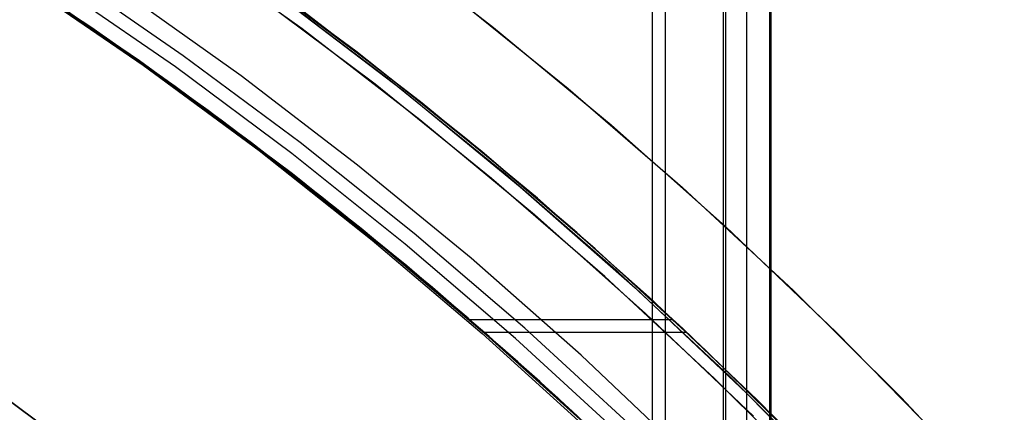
# Model space of a CAD drawing. Header units: millimetres. Extents: x 6038 to 7358, y -8545 to -7225.
# Tile 254 of 256: x 6737.14 to 6753.81, y -7832.61 to -7825.97. Entities that reach past the tile are written whole.
import ezdxf

# ---------------------------------------------------------------- set-up
doc = ezdxf.new("R2010")
doc.units = ezdxf.units.MM
doc.layers.add('color', color=7, linetype='Continuous')

msp = doc.modelspace()

# ---------------------------------------------------------------- linework, layer by layer
at = {"color": 7, "true_color": 0xffffff}
for p, q in [((6747.854, -7854.667, 80.275), (6747.854, -7224.667, 80.275)), ((6747.854, -7854.667, 80.275), (6747.854, -7224.667, 80.275)), ((6748.079, -7854.667, 80.3), (6748.079, -7224.667, 80.3)), ((6749.053, -7224.667, 79.525), (6749.053, -7854.667, 79.525)), ((6749.053, -7224.667, 79.525), (6749.053, -7854.667, 79.525)), ((6749.091, -7224.667, 74.916), (6749.091, -7854.667, 74.916)), ((6749.091, -7224.667, 74.916), (6749.091, -7854.667, 74.916)), ((6749.447, -7224.667, 77.82), (6749.447, -7854.667, 77.82)), ((6749.84, -7224.667, 76.115), (6749.84, -7854.667, 76.115)), ((6749.84, -7224.667, 76.115), (6749.84, -7854.667, 76.115)), ((6749.866, -7854.667, 75.89), (6749.866, -7224.667, 75.89)), ((6738.359, -7826.105, 67.912), (6736.339, -7824.774, 67.912)), ((6736.511, -7824.883, 56.049), (6738.552, -7826.237, 56.362)), ((6736.511, -7824.883, 56.049), (6738.552, -7826.237, 56.362)), ((6742.829, -7826.502, 56.423), (6740.889, -7825.067, 56.092)), ((6742.829, -7826.502, 56.423), (6740.889, -7825.067, 56.092)), ((6742.987, -7826.624, 47.975), (6740.957, -7825.116, 47.975)), ((6742.987, -7826.624, 89.35), (6740.957, -7825.116, 89.35)), ((6742.987, -7826.624, 47.975), (6740.957, -7825.116, 47.975)), ((6742.987, -7826.624, 89.35), (6740.957, -7825.116, 89.35)), ((6739.91, -7826.578, 88.605), (6737.881, -7825.177, 88.605)), ((6739.91, -7826.578, 88.605), (6737.881, -7825.177, 88.605)), ((6737.22, -7825.363, 78.833), (6739.23, -7826.74, 79.297)), ((6737.22, -7825.363, 78.833), (6739.23, -7826.74, 79.297)), ((6739.166, -7826.665, 48.739), (6737.226, -7825.347, 48.434)), ((6739.166, -7826.665, 48.739), (6737.226, -7825.347, 48.434)), ((6739.775, -7826.768, 89.031), (6737.751, -7825.371, 89.031)), ((6739.775, -7826.768, 89.031), (6737.751, -7825.371, 89.031)), ((6743.337, -7826.935, 80.245), (6741.287, -7825.387, 79.772)), ((6743.337, -7826.935, 80.245), (6741.287, -7825.387, 79.772)), ((6741.387, -7825.426, 48.453), (6743.239, -7826.818, 48.774)), ((6741.387, -7825.426, 48.453), (6743.239, -7826.818, 48.774)), ((6737.603, -7825.595, 46.475), (6739.618, -7826.986, 46.475)), ((6737.603, -7825.595, 89.35), (6739.618, -7826.986, 89.35)), ((6737.603, -7825.595, 46.475), (6739.618, -7826.986, 46.475)), ((6737.603, -7825.595, 89.35), (6739.618, -7826.986, 89.35)), ((6740.887, -7826.919, 46.475), (6738.861, -7825.479, 46.475)), ((6740.887, -7826.919, 46.475), (6738.861, -7825.479, 46.475)), ((6740.887, -7826.919, 46.475), (6738.861, -7825.479, 46.475)), ((6741.555, -7825.584, 72.112), (6743.612, -7827.153, 72.587)), ((6741.555, -7825.584, 72.112), (6743.612, -7827.153, 72.587)), ((6739.627, -7827.017, 88.1), (6737.719, -7825.697, 88.1)), ((6739.627, -7827.017, 88.1), (6737.719, -7825.697, 88.1)), ((6739.637, -7827.004, 88.1), (6737.728, -7825.683, 88.1)), ((6739.774, -7827.098, 71.7), (6737.745, -7825.69, 71.232)), ((6739.774, -7827.098, 71.7), (6737.745, -7825.69, 71.232)), ((6743.958, -7827.384, 68.662), (6741.956, -7825.844, 68.662)), ((6740.332, -7827.504, 67.912), (6738.359, -7826.105, 67.912)), ((6738.552, -7826.237, 56.362), (6739.557, -7826.942, 56.525)), ((6738.552, -7826.237, 56.362), (6739.557, -7826.942, 56.525)), ((6741.891, -7828.048, 88.605), (6739.91, -7826.578, 88.605)), ((6741.891, -7828.048, 88.605), (6739.91, -7826.578, 88.605)), ((6744.725, -7828.003, 56.77), (6742.829, -7826.502, 56.423)), ((6744.725, -7828.003, 56.77), (6742.829, -7826.502, 56.423)), ((6744.964, -7828.2, 47.975), (6742.987, -7826.624, 47.975)), ((6744.964, -7828.2, 89.35), (6742.987, -7826.624, 89.35)), ((6744.964, -7828.2, 47.975), (6742.987, -7826.624, 47.975)), ((6744.964, -7828.2, 89.35), (6742.987, -7826.624, 89.35)), ((6741.066, -7828.051, 49.059), (6739.166, -7826.665, 48.739)), ((6741.066, -7828.051, 49.059), (6739.166, -7826.665, 48.739)), ((6739.23, -7826.74, 79.297), (6741.194, -7828.185, 79.75)), ((6739.23, -7826.74, 79.297), (6741.194, -7828.185, 79.75)), ((6741.748, -7828.233, 89.031), (6739.775, -7826.768, 89.031)), ((6741.748, -7828.233, 89.031), (6739.775, -7826.768, 89.031)), ((6739.557, -7826.942, 56.525), (6740.551, -7827.666, 56.692)), ((6739.557, -7826.942, 56.525), (6740.551, -7827.666, 56.692)), ((6742.862, -7828.429, 46.475), (6740.887, -7826.919, 46.475)), ((6742.862, -7828.429, 46.475), (6740.887, -7826.919, 46.475)), ((6742.862, -7828.429, 46.475), (6740.887, -7826.919, 46.475)), ((6743.239, -7826.818, 48.774), (6745.049, -7828.271, 49.109)), ((6743.239, -7826.818, 48.774), (6745.049, -7828.271, 49.109)), ((6745.333, -7828.554, 80.706), (6743.337, -7826.935, 80.245)), ((6745.333, -7828.554, 80.706), (6743.337, -7826.935, 80.245)), ((6739.618, -7826.986, 46.475), (6741.584, -7828.446, 46.475)), ((6739.618, -7826.986, 89.35), (6741.584, -7828.446, 89.35)), ((6739.618, -7826.986, 46.475), (6741.584, -7828.446, 46.475)), ((6739.618, -7826.986, 89.35), (6741.584, -7828.446, 89.35)), ((6741.493, -7828.399, 88.1), (6739.627, -7827.017, 88.1)), ((6741.493, -7828.399, 88.1), (6739.627, -7827.017, 88.1)), ((6741.502, -7828.386, 88.1), (6739.637, -7827.004, 88.1)), ((6741.758, -7828.58, 72.159), (6739.774, -7827.098, 71.7)), ((6741.758, -7828.58, 72.159), (6739.774, -7827.098, 71.7)), ((6743.612, -7827.153, 72.587), (6745.615, -7828.795, 73.049)), ((6743.612, -7827.153, 72.587), (6745.615, -7828.795, 73.049)), ((6745.906, -7828.992, 68.662), (6743.958, -7827.384, 68.662)), ((6742.256, -7828.97, 67.912), (6740.332, -7827.504, 67.912)), ((6740.551, -7827.666, 56.692), (6741.533, -7828.407, 56.863)), ((6740.551, -7827.666, 56.692), (6741.533, -7828.407, 56.863)), ((6742.923, -7829.503, 49.394), (6741.066, -7828.051, 49.059)), ((6742.923, -7829.503, 49.394), (6741.066, -7828.051, 49.059)), ((6743.819, -7829.586, 88.605), (6741.891, -7828.048, 88.605)), ((6743.819, -7829.586, 88.605), (6741.891, -7828.048, 88.605)), ((6746.573, -7829.569, 57.131), (6744.725, -7828.003, 56.77)), ((6746.573, -7829.569, 57.131), (6744.725, -7828.003, 56.77)), ((6741.194, -7828.185, 79.75), (6743.109, -7829.699, 80.192)), ((6741.194, -7828.185, 79.75), (6743.109, -7829.699, 80.192)), ((6743.67, -7829.766, 89.031), (6741.748, -7828.233, 89.031)), ((6743.67, -7829.766, 89.031), (6741.748, -7828.233, 89.031)), ((6746.885, -7829.844, 47.975), (6744.964, -7828.2, 47.975)), ((6746.885, -7829.844, 89.35), (6744.964, -7828.2, 89.35)), ((6746.885, -7829.844, 47.975), (6744.964, -7828.2, 47.975)), ((6746.885, -7829.844, 89.35), (6744.964, -7828.2, 89.35)), ((6745.049, -7828.271, 49.109), (6746.816, -7829.782, 49.458)), ((6745.049, -7828.271, 49.109), (6746.816, -7829.782, 49.458)), ((6743.312, -7829.84, 88.1), (6741.493, -7828.399, 88.1)), ((6743.312, -7829.84, 88.1), (6741.493, -7828.399, 88.1)), ((6743.32, -7829.83, 88.1), (6741.502, -7828.386, 88.1)), ((6741.533, -7828.407, 56.863), (6742.504, -7829.166, 57.038)), ((6741.533, -7828.407, 56.863), (6742.504, -7829.166, 57.038)), ((6741.584, -7828.446, 46.475), (6743.499, -7829.973, 46.475)), ((6741.584, -7828.446, 89.35), (6743.499, -7829.973, 89.35)), ((6741.584, -7828.446, 46.475), (6743.499, -7829.973, 46.475)), ((6741.584, -7828.446, 89.35), (6743.499, -7829.973, 89.35)), ((6744.783, -7830.006, 46.475), (6742.862, -7828.429, 46.475)), ((6744.783, -7830.006, 46.475), (6742.862, -7828.429, 46.475)), ((6744.783, -7830.006, 46.475), (6742.862, -7828.429, 46.475)), ((6743.693, -7830.134, 72.605), (6741.758, -7828.58, 72.159)), ((6743.693, -7830.134, 72.605), (6741.758, -7828.58, 72.159)), ((6747.274, -7830.242, 81.154), (6745.333, -7828.554, 80.706)), ((6747.274, -7830.242, 81.154), (6745.333, -7828.554, 80.706)), ((6745.615, -7828.795, 73.049), (6747.561, -7830.507, 73.498)), ((6745.615, -7828.795, 73.049), (6747.561, -7830.507, 73.498)), ((6744.129, -7830.5, 67.912), (6742.256, -7828.97, 67.912)), ((6747.797, -7830.666, 68.662), (6745.906, -7828.992, 68.662)), ((6742.504, -7829.166, 57.038), (6743.462, -7829.943, 57.217)), ((6742.504, -7829.166, 57.038), (6743.462, -7829.943, 57.217)), ((6744.735, -7831.018, 49.744), (6742.923, -7829.503, 49.394)), ((6744.735, -7831.018, 49.744), (6742.923, -7829.503, 49.394)), ((6745.693, -7831.189, 88.605), (6743.819, -7829.586, 88.605)), ((6745.693, -7831.189, 88.605), (6743.819, -7829.586, 88.605)), ((6748.371, -7831.197, 57.507), (6746.573, -7829.569, 57.131)), ((6748.371, -7831.197, 57.507), (6746.573, -7829.569, 57.131)), ((6743.109, -7829.699, 80.192), (6744.973, -7831.277, 80.623)), ((6743.109, -7829.699, 80.192), (6744.973, -7831.277, 80.623)), ((6745.538, -7831.364, 89.031), (6743.67, -7829.766, 89.031)), ((6745.538, -7831.364, 89.031), (6743.67, -7829.766, 89.031)), ((6746.816, -7829.782, 49.458), (6748.535, -7831.351, 49.82)), ((6746.816, -7829.782, 49.458), (6748.535, -7831.351, 49.82)), ((6745.084, -7831.339, 88.1), (6743.312, -7829.84, 88.1)), ((6745.084, -7831.339, 88.1), (6743.312, -7829.84, 88.1)), ((6745.09, -7831.331, 88.1), (6743.32, -7829.83, 88.1)), ((6743.462, -7829.943, 57.217), (6744.408, -7830.737, 57.401)), ((6743.462, -7829.943, 57.217), (6744.408, -7830.737, 57.401)), ((6748.748, -7831.553, 47.975), (6746.885, -7829.844, 47.975)), ((6748.748, -7831.553, 89.35), (6746.885, -7829.844, 89.35)), ((6748.748, -7831.553, 47.975), (6746.885, -7829.844, 47.975)), ((6748.748, -7831.553, 89.35), (6746.885, -7829.844, 89.35)), ((6743.499, -7829.973, 46.475), (6745.36, -7831.565, 46.475)), ((6743.499, -7829.973, 89.35), (6745.36, -7831.565, 89.35)), ((6743.499, -7829.973, 46.475), (6745.36, -7831.565, 46.475)), ((6743.499, -7829.973, 89.35), (6745.36, -7831.565, 89.35)), ((6745.576, -7831.758, 73.04), (6743.693, -7830.134, 72.605)), ((6745.576, -7831.758, 73.04), (6743.693, -7830.134, 72.605)), ((6746.649, -7831.648, 46.475), (6744.783, -7830.006, 46.475)), ((6746.649, -7831.648, 46.475), (6744.783, -7830.006, 46.475)), ((6746.649, -7831.648, 46.475), (6744.783, -7830.006, 46.475)), ((6749.158, -7831.999, 81.589), (6747.274, -7830.242, 81.154)), ((6749.158, -7831.999, 81.589), (6747.274, -7830.242, 81.154)), ((6745.949, -7832.093, 67.912), (6744.129, -7830.5, 67.912)), ((6747.561, -7830.507, 73.498), (6749.447, -7832.287, 73.934)), ((6747.561, -7830.507, 73.498), (6749.447, -7832.287, 73.934)), ((6744.408, -7830.737, 57.401), (6745.34, -7831.548, 57.588)), ((6744.408, -7830.737, 57.401), (6745.34, -7831.548, 57.588)), ((6749.63, -7832.404, 68.662), (6747.797, -7830.666, 68.662)), ((6746.496, -7832.594, 50.107), (6744.735, -7831.018, 49.744)), ((6746.496, -7832.594, 50.107), (6744.735, -7831.018, 49.744)), ((6744.764, -7831.043, 80.575), (6748.206, -7831.043, 81.369)), ((6744.973, -7831.277, 80.623), (6746.784, -7832.92, 81.041)), ((6744.973, -7831.277, 80.623), (6746.784, -7832.92, 81.041)), ((6748.439, -7831.261, 73.701), (6745.014, -7831.261, 72.91)), ((6747.51, -7832.857, 88.605), (6745.693, -7831.189, 88.605)), ((6747.51, -7832.857, 88.605), (6745.693, -7831.189, 88.605)), ((6750.114, -7832.884, 57.896), (6748.371, -7831.197, 57.507)), ((6750.114, -7832.884, 57.896), (6748.371, -7831.197, 57.507)), ((6746.807, -7832.894, 88.1), (6745.084, -7831.339, 88.1)), ((6746.807, -7832.894, 88.1), (6745.084, -7831.339, 88.1)), ((6746.81, -7832.89, 88.1), (6745.09, -7831.331, 88.1)), ((6747.35, -7833.026, 89.031), (6745.538, -7831.364, 89.031)), ((6747.35, -7833.026, 89.031), (6745.538, -7831.364, 89.031)), ((6748.535, -7831.351, 49.82), (6750.204, -7832.974, 50.195)), ((6748.535, -7831.351, 49.82), (6750.204, -7832.974, 50.195)), ((6745.34, -7831.548, 57.588), (6746.258, -7832.375, 57.779)), ((6745.34, -7831.548, 57.588), (6746.258, -7832.375, 57.779)), ((6745.36, -7831.565, 46.475), (6747.165, -7833.221, 46.475)), ((6745.36, -7831.565, 89.35), (6747.165, -7833.221, 89.35)), ((6745.36, -7831.565, 46.475), (6747.165, -7833.221, 46.475)), ((6745.36, -7831.565, 89.35), (6747.165, -7833.221, 89.35)), ((6750.552, -7833.325, 47.975), (6748.748, -7831.553, 47.975)), ((6750.552, -7833.325, 89.35), (6748.748, -7831.553, 89.35)), ((6750.552, -7833.325, 47.975), (6748.748, -7831.553, 47.975)), ((6750.552, -7833.325, 89.35), (6748.748, -7831.553, 89.35)), ((6746.497, -7832.595, 73.253), (6745.576, -7831.758, 73.04)), ((6746.497, -7832.595, 73.253), (6745.576, -7831.758, 73.04)), ((6748.457, -7833.354, 46.475), (6746.649, -7831.648, 46.475)), ((6748.457, -7833.354, 46.475), (6746.649, -7831.648, 46.475)), ((6748.457, -7833.354, 46.475), (6746.649, -7831.648, 46.475)), ((6736.158, -7831.818, 259.6), (6737.96, -7833.156, 259.6)), ((6737.96, -7833.156, 231.716), (6736.158, -7831.818, 231.716)), ((6737.96, -7833.156, 245.658), (6736.158, -7831.818, 245.658)), ((6737.96, -7833.156, 231.716), (6736.158, -7831.818, 231.716)), ((6736.158, -7831.818, 259.6), (6737.96, -7833.156, 259.6)), ((6747.714, -7833.747, 67.912), (6745.949, -7832.093, 67.912)), ((6750.981, -7833.82, 82.01), (6749.158, -7831.999, 81.589)), ((6750.981, -7833.82, 82.01), (6749.158, -7831.999, 81.589)), ((6749.447, -7832.287, 73.934), (6751.272, -7834.134, 74.355)), ((6749.447, -7832.287, 73.934), (6751.272, -7834.134, 74.355)), ((6746.258, -7832.375, 57.779), (6748.052, -7834.078, 58.172)), ((6746.258, -7832.375, 57.779), (6748.052, -7834.078, 58.172)), ((6751.401, -7834.204, 68.662), (6749.63, -7832.404, 68.662)), ((6748.206, -7834.23, 50.485), (6746.496, -7832.594, 50.107)), ((6748.206, -7834.23, 50.485), (6746.496, -7832.594, 50.107)), ((6747.403, -7833.448, 73.462), (6746.497, -7832.595, 73.253)), ((6747.403, -7833.448, 73.462), (6746.497, -7832.595, 73.253))]:
    msp.add_line(p, q, dxfattribs=at)
at = {"layer": 'color', "color": 254, "true_color": 0xcad1ee}
for p, q in [((6743.115, -7824.516, 43.5), (6745.165, -7826.099, 43.5)), ((6743.115, -7824.516, 32.973), (6745.165, -7826.099, 32.973)), ((6743.115, -7824.516, 43.5), (6745.165, -7826.099, 43.5)), ((6739.874, -7824.65, 43.5), (6741.921, -7826.12, 43.5)), ((6739.874, -7824.65, 33.399), (6741.921, -7826.12, 33.399)), ((6739.874, -7824.65, 43.5), (6741.921, -7826.12, 43.5)), ((6743.157, -7827.062, 23.298), (6741.128, -7825.538, 23.298)), ((6743.157, -7827.062, 23.298), (6741.128, -7825.538, 23.298)), ((6744.436, -7825.523, 22.446), (6746.428, -7827.132, 22.446)), ((6744.436, -7825.523, 22.446), (6746.428, -7827.132, 22.446)), ((6741.921, -7826.12, 43.5), (6743.916, -7827.66, 43.5)), ((6741.921, -7826.12, 33.399), (6743.916, -7827.66, 33.399)), ((6741.921, -7826.12, 43.5), (6743.916, -7827.66, 43.5)), ((6745.165, -7826.099, 43.5), (6747.159, -7827.75, 43.5)), ((6745.165, -7826.099, 32.973), (6747.159, -7827.75, 32.973)), ((6745.165, -7826.099, 43.5), (6747.159, -7827.75, 43.5)), ((6745.131, -7828.654, 23.298), (6743.157, -7827.062, 23.298)), ((6745.131, -7828.654, 23.298), (6743.157, -7827.062, 23.298)), ((6746.428, -7827.132, 22.446), (6748.365, -7828.808, 22.446)), ((6746.428, -7827.132, 22.446), (6748.365, -7828.808, 22.446)), ((6743.916, -7827.66, 43.5), (6745.856, -7829.268, 43.5)), ((6743.916, -7827.66, 33.399), (6745.856, -7829.268, 33.399)), ((6743.916, -7827.66, 43.5), (6745.856, -7829.268, 43.5)), ((6747.159, -7827.75, 43.5), (6749.094, -7829.47, 43.5)), ((6747.159, -7827.75, 32.973), (6749.094, -7829.47, 32.973)), ((6747.159, -7827.75, 43.5), (6749.094, -7829.47, 43.5)), ((6747.049, -7830.314, 23.298), (6745.131, -7828.654, 23.298)), ((6747.049, -7830.314, 23.298), (6745.131, -7828.654, 23.298)), ((6748.365, -7828.808, 22.446), (6750.243, -7830.549, 22.446)), ((6748.365, -7828.808, 22.446), (6750.243, -7830.549, 22.446)), ((6745.856, -7829.268, 43.5), (6747.74, -7830.942, 43.5)), ((6745.856, -7829.268, 33.399), (6747.74, -7830.942, 33.399)), ((6745.856, -7829.268, 43.5), (6747.74, -7830.942, 43.5)), ((6749.094, -7829.47, 43.5), (6750.969, -7831.256, 43.5)), ((6749.094, -7829.47, 32.973), (6750.969, -7831.256, 32.973)), ((6749.094, -7829.47, 43.5), (6750.969, -7831.256, 43.5)), ((6748.908, -7832.04, 23.298), (6747.049, -7830.314, 23.298)), ((6748.908, -7832.04, 23.298), (6747.049, -7830.314, 23.298)), ((6750.243, -7830.549, 22.446), (6752.06, -7832.354, 22.446)), ((6750.243, -7830.549, 22.446), (6752.06, -7832.354, 22.446)), ((6747.74, -7830.942, 43.5), (6749.565, -7832.68, 43.5)), ((6747.74, -7830.942, 33.399), (6749.565, -7832.68, 33.399)), ((6747.74, -7830.942, 43.5), (6749.565, -7832.68, 43.5)), ((6750.969, -7831.256, 43.5), (6752.781, -7833.105, 43.5)), ((6750.969, -7831.256, 32.973), (6752.781, -7833.105, 32.973)), ((6750.969, -7831.256, 43.5), (6752.781, -7833.105, 43.5)), ((6750.706, -7833.83, 23.298), (6748.908, -7832.04, 23.298)), ((6750.706, -7833.83, 23.298), (6748.908, -7832.04, 23.298)), ((6752.06, -7832.354, 22.446), (6753.815, -7834.219, 22.446)), ((6752.06, -7832.354, 22.446), (6753.815, -7834.219, 22.446))]:
    msp.add_line(p, q, dxfattribs=at)
at = {"layer": 'color'}
for p, q in [((6739.874, -7824.65, 43.5), (6741.921, -7826.12, 43.5)), ((6741.921, -7826.12, 43.5), (6743.916, -7827.66, 43.5)), ((6743.916, -7827.66, 43.5), (6745.856, -7829.268, 43.5)), ((6745.856, -7829.268, 43.5), (6747.74, -7830.942, 43.5)), ((6747.74, -7830.942, 43.5), (6749.565, -7832.68, 43.5))]:
    msp.add_line(p, q, dxfattribs=at)

doc.saveas('drawing.dxf')
